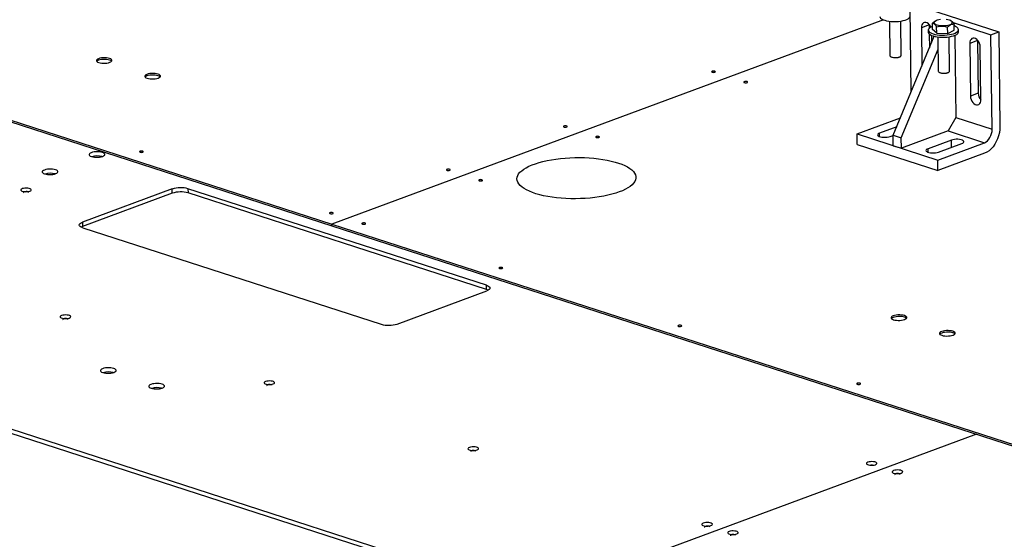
# Model space of a CAD drawing. Header units: millimetres. Extents: x 5 to 589, y 5 to 415.
# Tile 64 of 70: x 395 to 439, y 340 to 363. Entities that reach past the tile are written whole.
import ezdxf

# ---------------------------------------------------------------- set-up
doc = ezdxf.new("R2010")
doc.units = ezdxf.units.MM
doc.layers.add('TRAIT-FORT', color=4, linetype='Continuous', lineweight=25)

msp = doc.modelspace()

# ---------------------------------------------------------------- linework, layer by layer
at = {"layer": 'TRAIT-FORT', "color": 4, "linetype": 'Continuous', "lineweight": 25}
for p, q in [((435.36, 363.326), (438.955, 362.162)), ((435.061, 359.5), (435.012, 363.197)), ((433.816, 362.694), (409.239, 353.585)), ((433.823, 362.691), (409.246, 353.582)), ((434.086, 362.63), (434.106, 361.098)), ((434.606, 361.105), (434.586, 362.636)), ((435.854, 362.465), (435.507, 362.337)), ((435.854, 362.465), (435.856, 362.32)), ((436.002, 362.261), (435.998, 362.542)), ((436.173, 362.66), (436.157, 362.653)), ((436.194, 362.106), (436.19, 362.388)), ((436.825, 362.655), (436.793, 362.668)), ((436.921, 362.579), (438.607, 362.033)), ((436.976, 362.231), (436.972, 362.512)), ((436.973, 362.469), (436.991, 362.463)), ((436.973, 362.456), (436.991, 362.463)), ((436.991, 362.463), (436.991, 362.408)), ((434.253, 357.552), (436.081, 361.961)), ((435.507, 362.337), (435.529, 360.63)), ((435.814, 362.237), (435.815, 362.143)), ((435.859, 362.061), (435.868, 361.446)), ((435.98, 361.718), (435.977, 361.994)), ((436.194, 362.106), (436.002, 362.261)), ((436.194, 362.106), (436.681, 362.092)), ((436.681, 362.092), (436.677, 362.373)), ((436.681, 362.092), (436.976, 362.231)), ((436.997, 362.003), (437.045, 358.337)), ((437.165, 362.161), (437.164, 362.255)), ((438.607, 362.033), (438.955, 362.162)), ((438.663, 357.813), (438.607, 362.033)), ((438.955, 362.162), (439.01, 357.942)), ((436.243, 361.931), (436.263, 360.4)), ((436.763, 360.406), (436.743, 361.938)), ((438.011, 361.767), (437.664, 361.638)), ((437.664, 361.638), (437.695, 359.294)), ((438.012, 361.788), (438.011, 361.767)), ((438.011, 361.767), (438.042, 359.422)), ((434.124, 361.067), (434.157, 361.039)), ((434.556, 361.044), (434.588, 361.073)), ((434.613, 357.435), (436.25, 361.385)), ((438.162, 359.142), (438.131, 361.487)), ((436.281, 360.368), (436.314, 360.34)), ((436.713, 360.345), (436.745, 360.374)), ((391.078, 359.466), (409.239, 353.585)), ((391.079, 359.395), (409.24, 353.514)), ((438.042, 359.422), (437.695, 359.294)), ((432.642, 357.607), (434.573, 358.323)), ((437.045, 358.337), (436.704, 357.739)), ((437.045, 358.337), (438.663, 357.813)), ((432.642, 357.607), (436.237, 356.443)), ((432.648, 357.138), (432.642, 357.607)), ((434.408, 357.924), (433.648, 357.643)), ((433.65, 357.485), (433.648, 357.643)), ((436.704, 357.739), (434.619, 356.967)), ((436.704, 357.739), (438.321, 357.215)), ((432.648, 357.138), (436.243, 355.974)), ((434.115, 357.492), (434.253, 357.543)), ((434.253, 357.552), (434.613, 357.435)), ((434.259, 357.083), (434.253, 357.552)), ((434.619, 356.967), (434.613, 357.435)), ((436.848, 357.331), (435.805, 356.944)), ((436.237, 356.443), (438.321, 357.215)), ((436.273, 356.793), (437.315, 357.179)), ((436.852, 357.008), (436.848, 357.331)), ((434.259, 357.083), (434.619, 356.967)), ((435.807, 356.787), (435.805, 356.944)), ((438.328, 356.746), (436.243, 355.974)), ((436.243, 355.974), (436.237, 356.443)), ((402.123, 355.151), (398.127, 353.67)), ((402.125, 354.963), (398.13, 353.482)), ((402.125, 354.963), (402.123, 355.151)), ((416.132, 350.856), (402.83, 355.163)), ((402.83, 355.163), (402.832, 354.976)), ((416.134, 350.668), (402.832, 354.976)), ((398.127, 353.67), (398.13, 353.482)), ((398.139, 353.425), (411.442, 349.117)), ((409.24, 353.514), (409.239, 353.585)), ((409.247, 353.517), (409.24, 353.514)), ((409.246, 353.582), (452.209, 339.67)), ((409.247, 353.512), (409.246, 353.582)), ((409.247, 353.512), (452.21, 339.599)), ((412.149, 349.13), (416.144, 350.61)), ((416.134, 350.668), (416.132, 350.856)), ((391.259, 345.64), (418.235, 336.904)), ((391.262, 345.453), (418.238, 336.717)), ((437.958, 344.215), (418.235, 336.904)), ((437.959, 344.214), (418.235, 336.904))]:
    msp.add_line(p, q, dxfattribs=at)
at = {"layer": 'TRAIT-FORT', "color": 4, "linetype": 'Continuous', "lineweight": 25, "flags": 128}
for points in [[(433.658, 362.842), (433.667, 362.805), (433.694, 362.768), (433.738, 362.733), (433.799, 362.701), (433.874, 362.674), (433.961, 362.651), (434.059, 362.633), (434.165, 362.622), (434.274, 362.617), (434.386, 362.618), (434.496, 362.625), (434.601, 362.639), (434.7, 362.658), (434.788, 362.683), (434.864, 362.712), (434.925, 362.745), (434.97, 362.781), (434.998, 362.819), (435.008, 362.858), (435.008, 362.86)], [(435.931, 362.371), (435.913, 362.407), (435.87, 362.469), (435.82, 362.519), (435.765, 362.554), (435.708, 362.573), (435.654, 362.573), (435.604, 362.555), (435.563, 362.52), (435.532, 362.47), (435.513, 362.407), (435.507, 362.337)], [(436, 362.402), (435.958, 362.384), (435.896, 362.351), (435.851, 362.316), (435.823, 362.278), (435.814, 362.239), (435.823, 362.201), (435.849, 362.163), (435.894, 362.128), (435.954, 362.097), (436.03, 362.069), (436.117, 362.046), (436.215, 362.029), (436.32, 362.017), (436.43, 362.012), (436.542, 362.013), (436.652, 362.021), (436.757, 362.034), (436.856, 362.054), (436.944, 362.078), (437.02, 362.107), (437.081, 362.14), (437.126, 362.176), (437.154, 362.214), (437.164, 362.253), (437.155, 362.291), (437.128, 362.329), (437.084, 362.363), (437.023, 362.395), (436.973, 362.415)], [(436.162, 362.655), (436.118, 362.629), (436.091, 362.601), (436.081, 362.572), (436.088, 362.543), (436.113, 362.515), (436.154, 362.49), (436.209, 362.468), (436.277, 362.452), (436.353, 362.44), (436.436, 362.435), (436.52, 362.435), (436.603, 362.442), (436.681, 362.454), (436.75, 362.472), (436.807, 362.494), (436.851, 362.519), (436.878, 362.547), (436.888, 362.577), (436.881, 362.606), (436.856, 362.633), (436.815, 362.659), (436.759, 362.68), (436.692, 362.697), (436.615, 362.708)], [(436.366, 362.707), (436.288, 362.694), (436.219, 362.677), (436.162, 362.655)], [(435.815, 362.143), (435.824, 362.107), (435.851, 362.07), (435.895, 362.035), (435.956, 362.003), (436.031, 361.975), (436.119, 361.952), (436.216, 361.935), (436.322, 361.923), (436.432, 361.918), (436.543, 361.919), (436.653, 361.927), (436.759, 361.94), (436.857, 361.96), (436.945, 361.984), (437.021, 362.014), (437.082, 362.047), (437.127, 362.083), (437.155, 362.12), (437.165, 362.159), (437.165, 362.161)], [(438.131, 361.487), (438.124, 361.562), (438.103, 361.637), (438.07, 361.708), (438.027, 361.77), (437.977, 361.821), (437.922, 361.856), (437.865, 361.874), (437.811, 361.874), (437.762, 361.856), (437.72, 361.821), (437.689, 361.771), (437.67, 361.709), (437.664, 361.638)], [(434.106, 361.098), (434.11, 361.084), (434.13, 361.062), (434.168, 361.042), (434.219, 361.027), (434.281, 361.018), (434.348, 361.015), (434.416, 361.018), (434.479, 361.028), (434.533, 361.043), (434.574, 361.062), (434.599, 361.084), (434.606, 361.105)], [(399.347, 360.8), (399.395, 360.822), (399.428, 360.847), (399.444, 360.874), (399.443, 360.901), (399.424, 360.927), (399.389, 360.951), (399.339, 360.971), (399.277, 360.987), (399.206, 360.998), (399.129, 361.002), (399.051, 361.001), (398.975, 360.994), (398.905, 360.981), (398.844, 360.963), (398.796, 360.94), (398.763, 360.915), (398.747, 360.889), (398.749, 360.861), (398.767, 360.835), (398.803, 360.811), (398.853, 360.791), (398.915, 360.775), (398.986, 360.764), (399.063, 360.76), (399.141, 360.761), (399.217, 360.768), (399.287, 360.782), (399.347, 360.8)], [(399.431, 360.85), (399.425, 360.857), (399.39, 360.88), (399.34, 360.901), (399.278, 360.917), (399.207, 360.927), (399.13, 360.932), (399.052, 360.931), (398.975, 360.923), (398.905, 360.91), (398.845, 360.892), (398.797, 360.87), (398.764, 360.845), (398.761, 360.841)], [(434.556, 361.044), (434.545, 361.036), (434.507, 361.017), (434.455, 361.004), (434.394, 360.996), (434.33, 360.995), (434.268, 361), (434.214, 361.011), (434.173, 361.028), (434.157, 361.039)], [(401.505, 360.101), (401.552, 360.123), (401.585, 360.148), (401.601, 360.175), (401.6, 360.202), (401.581, 360.228), (401.546, 360.252), (401.496, 360.273), (401.434, 360.288), (401.363, 360.299), (401.286, 360.304), (401.208, 360.302), (401.132, 360.295), (401.062, 360.282), (401.001, 360.264), (400.953, 360.242), (400.921, 360.217), (400.904, 360.19), (400.906, 360.163), (400.925, 360.137), (400.96, 360.113), (401.01, 360.092), (401.072, 360.076), (401.143, 360.066), (401.22, 360.061), (401.298, 360.063), (401.374, 360.07), (401.444, 360.083), (401.505, 360.101)], [(401.588, 360.152), (401.582, 360.158), (401.547, 360.182), (401.497, 360.202), (401.435, 360.218), (401.364, 360.229), (401.287, 360.233), (401.209, 360.232), (401.133, 360.225), (401.063, 360.212), (401.002, 360.194), (400.954, 360.172), (400.922, 360.146), (400.918, 360.143)], [(426.305, 360.362), (426.323, 360.372), (426.329, 360.383), (426.322, 360.394), (426.303, 360.404), (426.275, 360.41), (426.243, 360.411), (426.21, 360.408), (426.183, 360.402), (426.165, 360.392), (426.159, 360.38), (426.166, 360.369), (426.185, 360.36), (426.213, 360.354), (426.245, 360.352), (426.278, 360.355), (426.305, 360.362)], [(436.263, 360.4), (436.267, 360.385), (436.288, 360.363), (436.325, 360.344), (436.377, 360.329), (436.438, 360.32), (436.505, 360.316), (436.573, 360.32), (436.636, 360.329), (436.69, 360.344), (436.731, 360.364), (436.756, 360.386), (436.763, 360.406)], [(436.713, 360.345), (436.702, 360.337), (436.664, 360.319), (436.612, 360.305), (436.551, 360.297), (436.487, 360.296), (436.426, 360.301), (436.372, 360.313), (436.33, 360.329), (436.314, 360.34)], [(427.743, 359.896), (427.761, 359.906), (427.767, 359.918), (427.76, 359.929), (427.741, 359.938), (427.713, 359.944), (427.681, 359.946), (427.648, 359.943), (427.621, 359.936), (427.603, 359.926), (427.597, 359.915), (427.604, 359.903), (427.623, 359.894), (427.651, 359.888), (427.684, 359.887), (427.716, 359.889), (427.743, 359.896)], [(437.695, 359.294), (437.702, 359.219), (437.723, 359.143), (437.756, 359.073), (437.799, 359.01), (437.849, 358.96), (437.904, 358.925), (437.96, 358.906), (438.015, 358.906), (438.064, 358.924), (438.106, 358.959), (438.137, 359.009), (438.156, 359.072), (438.162, 359.142)], [(419.706, 357.916), (419.724, 357.926), (419.73, 357.937), (419.723, 357.948), (419.704, 357.958), (419.676, 357.964), (419.643, 357.965), (419.611, 357.963), (419.584, 357.956), (419.566, 357.946), (419.56, 357.934), (419.567, 357.923), (419.586, 357.914), (419.613, 357.908), (419.646, 357.906), (419.678, 357.909), (419.706, 357.916)], [(433.648, 357.643), (433.601, 357.621), (433.57, 357.595), (433.557, 357.568), (433.563, 357.541), (433.588, 357.516), (433.629, 357.493), (433.686, 357.475), (433.753, 357.462), (433.829, 357.455), (433.907, 357.455), (433.984, 357.461), (434.055, 357.474), (434.115, 357.492)], [(438.321, 357.215), (438.389, 357.249), (438.454, 357.3), (438.513, 357.366), (438.565, 357.444), (438.608, 357.531), (438.639, 357.624), (438.657, 357.719), (438.663, 357.813)], [(439.01, 357.942), (439.005, 357.806), (438.985, 357.667), (438.952, 357.529), (438.906, 357.394), (438.848, 357.265), (438.78, 357.144), (438.701, 357.034), (438.615, 356.938), (438.523, 356.857), (438.426, 356.793), (438.328, 356.746)], [(421.144, 357.45), (421.162, 357.46), (421.168, 357.472), (421.161, 357.483), (421.142, 357.492), (421.114, 357.498), (421.081, 357.5), (421.049, 357.497), (421.022, 357.49), (421.004, 357.48), (420.998, 357.469), (421.005, 357.457), (421.024, 357.448), (421.052, 357.442), (421.084, 357.441), (421.117, 357.443), (421.144, 357.45)], [(437.315, 357.179), (437.362, 357.202), (437.393, 357.227), (437.406, 357.254), (437.4, 357.281), (437.375, 357.306), (437.334, 357.329), (437.277, 357.347), (437.209, 357.36), (437.134, 357.367), (437.056, 357.367), (436.979, 357.361), (436.908, 357.348), (436.848, 357.331)], [(399.024, 356.607), (399.071, 356.629), (399.104, 356.654), (399.12, 356.681), (399.119, 356.708), (399.1, 356.735), (399.065, 356.759), (399.015, 356.779), (398.953, 356.795), (398.882, 356.805), (398.805, 356.81), (398.727, 356.809), (398.651, 356.801), (398.581, 356.788), (398.52, 356.77), (398.473, 356.748), (398.44, 356.723), (398.424, 356.696), (398.425, 356.669), (398.444, 356.643), (398.479, 356.619), (398.529, 356.599), (398.591, 356.583), (398.662, 356.572), (398.739, 356.567), (398.817, 356.569), (398.893, 356.576), (398.963, 356.589), (399.024, 356.607)], [(400.816, 356.795), (400.834, 356.805), (400.84, 356.816), (400.833, 356.827), (400.814, 356.837), (400.786, 356.842), (400.754, 356.844), (400.721, 356.841), (400.694, 356.834), (400.676, 356.825), (400.67, 356.813), (400.677, 356.802), (400.696, 356.793), (400.724, 356.787), (400.757, 356.785), (400.789, 356.788), (400.816, 356.795)], [(435.805, 356.944), (435.758, 356.922), (435.727, 356.897), (435.714, 356.87), (435.72, 356.843), (435.745, 356.817), (435.787, 356.795), (435.843, 356.776), (435.911, 356.764), (435.986, 356.757), (436.064, 356.757), (436.141, 356.763), (436.212, 356.775), (436.273, 356.793)], [(422.045, 355.018), (421.888, 354.964), (421.72, 354.915), (421.541, 354.871), (421.354, 354.832), (421.158, 354.798), (420.955, 354.769), (420.747, 354.747), (420.534, 354.73), (420.319, 354.72), (420.103, 354.715), (419.888, 354.717), (419.673, 354.724), (419.462, 354.738), (419.256, 354.758), (419.055, 354.783), (418.862, 354.815), (418.677, 354.851), (418.501, 354.893), (418.337, 354.94), (418.185, 354.991), (418.045, 355.047), (417.92, 355.107), (417.809, 355.17), (417.714, 355.236), (417.635, 355.305), (417.573, 355.376), (417.528, 355.449), (417.5, 355.523), (417.489, 355.598), (417.497, 355.673), (417.522, 355.748), (417.564, 355.822), (417.623, 355.895), (417.7, 355.966), (417.792, 356.035), (417.9, 356.101), (418.023, 356.164), (418.16, 356.224), (418.31, 356.279), (418.473, 356.331), (418.646, 356.377), (418.83, 356.419), (419.022, 356.456), (419.221, 356.487), (419.427, 356.512), (419.637, 356.532), (419.851, 356.546), (420.067, 356.553), (420.283, 356.555), (420.498, 356.55), (420.711, 356.539), (420.92, 356.523), (421.124, 356.5), (421.321, 356.471), (421.51, 356.438), (421.691, 356.398), (421.86, 356.354), (422.019, 356.305), (422.165, 356.251), (422.297, 356.193), (422.416, 356.132), (422.518, 356.067), (422.606, 355.999), (422.676, 355.929), (422.73, 355.857), (422.767, 355.784), (422.786, 355.709), (422.787, 355.634), (422.771, 355.559), (422.738, 355.485), (422.687, 355.411), (422.619, 355.339), (422.534, 355.269), (422.434, 355.202), (422.318, 355.137), (422.188, 355.075), (422.045, 355.018)], [(396.939, 355.835), (396.987, 355.857), (397.02, 355.882), (397.036, 355.909), (397.034, 355.936), (397.016, 355.962), (396.981, 355.986), (396.931, 356.006), (396.869, 356.022), (396.797, 356.033), (396.721, 356.037), (396.642, 356.036), (396.566, 356.029), (396.496, 356.016), (396.436, 355.998), (396.388, 355.976), (396.355, 355.95), (396.339, 355.924), (396.34, 355.897), (396.359, 355.87), (396.394, 355.846), (396.444, 355.826), (396.506, 355.81), (396.578, 355.8), (396.654, 355.795), (396.733, 355.796), (396.809, 355.804), (396.879, 355.817), (396.939, 355.835)], [(414.494, 355.985), (414.512, 355.994), (414.518, 356.006), (414.511, 356.017), (414.492, 356.026), (414.464, 356.032), (414.432, 356.034), (414.399, 356.031), (414.372, 356.024), (414.354, 356.014), (414.348, 356.003), (414.355, 355.992), (414.374, 355.982), (414.402, 355.977), (414.435, 355.975), (414.467, 355.978), (414.494, 355.985)], [(415.932, 355.519), (415.95, 355.529), (415.956, 355.54), (415.949, 355.551), (415.93, 355.561), (415.902, 355.566), (415.87, 355.568), (415.837, 355.565), (415.81, 355.558), (415.792, 355.549), (415.786, 355.537), (415.793, 355.526), (415.812, 355.517), (415.84, 355.511), (415.873, 355.509), (415.905, 355.512), (415.932, 355.519)], [(395.784, 355.056), (395.823, 355.075), (395.846, 355.098), (395.849, 355.121), (395.834, 355.143), (395.801, 355.163), (395.753, 355.179), (395.693, 355.189), (395.628, 355.192), (395.561, 355.19), (395.499, 355.18), (395.446, 355.166), (395.407, 355.146), (395.385, 355.124), (395.381, 355.101), (395.396, 355.079), (395.429, 355.059), (395.478, 355.043), (395.537, 355.033), (395.602, 355.029), (395.669, 355.032), (395.731, 355.041), (395.784, 355.056)], [(395.729, 354.997), (395.729, 354.998), (395.72, 355.013), (395.695, 355.025), (395.658, 355.033), (395.615, 355.035), (395.572, 355.031), (395.536, 355.022), (395.512, 355.009), (395.504, 354.994), (395.512, 354.98)], [(409.283, 354.053), (409.301, 354.063), (409.307, 354.074), (409.3, 354.086), (409.281, 354.095), (409.253, 354.101), (409.22, 354.102), (409.188, 354.1), (409.161, 354.093), (409.143, 354.083), (409.137, 354.071), (409.144, 354.06), (409.163, 354.051), (409.191, 354.045), (409.223, 354.043), (409.256, 354.046), (409.283, 354.053)], [(398.139, 353.425), (398.076, 353.45), (398.028, 353.479), (397.998, 353.511), (397.987, 353.545), (397.995, 353.579), (398.022, 353.612), (398.066, 353.643), (398.127, 353.67)], [(410.721, 353.587), (410.739, 353.597), (410.745, 353.609), (410.738, 353.62), (410.719, 353.629), (410.691, 353.635), (410.658, 353.637), (410.626, 353.634), (410.599, 353.627), (410.581, 353.617), (410.575, 353.606), (410.582, 353.595), (410.601, 353.585), (410.629, 353.579), (410.661, 353.578), (410.694, 353.58), (410.721, 353.587)], [(398.13, 353.482), (398.069, 353.455), (398.067, 353.454)], [(416.833, 351.608), (416.851, 351.618), (416.857, 351.629), (416.85, 351.641), (416.831, 351.65), (416.803, 351.656), (416.77, 351.657), (416.738, 351.655), (416.711, 351.648), (416.693, 351.638), (416.687, 351.626), (416.694, 351.615), (416.713, 351.606), (416.741, 351.6), (416.773, 351.598), (416.806, 351.601), (416.833, 351.608)], [(416.132, 350.856), (416.195, 350.83), (416.243, 350.801), (416.273, 350.769), (416.284, 350.735), (416.277, 350.701), (416.25, 350.668), (416.205, 350.638), (416.144, 350.61)], [(416.206, 350.638), (416.198, 350.643), (416.134, 350.668)], [(397.539, 349.397), (397.578, 349.416), (397.601, 349.438), (397.604, 349.462), (397.589, 349.484), (397.556, 349.504), (397.508, 349.519), (397.448, 349.529), (397.383, 349.533), (397.316, 349.53), (397.254, 349.521), (397.201, 349.506), (397.162, 349.487), (397.14, 349.465), (397.136, 349.442), (397.151, 349.419), (397.184, 349.4), (397.233, 349.384), (397.292, 349.374), (397.357, 349.37), (397.424, 349.373), (397.486, 349.382), (397.539, 349.397)], [(397.484, 349.338), (397.484, 349.339), (397.475, 349.354), (397.45, 349.366), (397.413, 349.374), (397.37, 349.376), (397.327, 349.372), (397.291, 349.363), (397.267, 349.35), (397.259, 349.335), (397.267, 349.321)], [(434.76, 349.332), (434.808, 349.354), (434.841, 349.379), (434.857, 349.406), (434.856, 349.433), (434.837, 349.459), (434.802, 349.483), (434.752, 349.503), (434.69, 349.519), (434.619, 349.53), (434.542, 349.535), (434.464, 349.533), (434.388, 349.526), (434.318, 349.513), (434.257, 349.495), (434.209, 349.473), (434.177, 349.448), (434.16, 349.421), (434.162, 349.394), (434.18, 349.367), (434.216, 349.344), (434.266, 349.323), (434.328, 349.307), (434.399, 349.297), (434.476, 349.292), (434.554, 349.293), (434.63, 349.301), (434.7, 349.314), (434.76, 349.332)], [(434.844, 349.382), (434.838, 349.389), (434.803, 349.413), (434.753, 349.433), (434.691, 349.449), (434.62, 349.46), (434.543, 349.464), (434.465, 349.463), (434.388, 349.455), (434.318, 349.442), (434.258, 349.424), (434.21, 349.402), (434.177, 349.377), (434.174, 349.374)], [(424.805, 349.027), (424.823, 349.037), (424.829, 349.048), (424.822, 349.059), (424.803, 349.068), (424.775, 349.074), (424.742, 349.076), (424.71, 349.073), (424.683, 349.066), (424.665, 349.056), (424.659, 349.045), (424.666, 349.034), (424.685, 349.025), (424.712, 349.019), (424.745, 349.017), (424.777, 349.02), (424.805, 349.027)], [(436.918, 348.633), (436.965, 348.655), (436.998, 348.68), (437.014, 348.707), (437.013, 348.734), (436.994, 348.761), (436.959, 348.784), (436.909, 348.805), (436.847, 348.821), (436.776, 348.831), (436.699, 348.836), (436.621, 348.835), (436.545, 348.827), (436.475, 348.814), (436.414, 348.796), (436.366, 348.774), (436.334, 348.749), (436.318, 348.722), (436.319, 348.695), (436.338, 348.669), (436.373, 348.645), (436.423, 348.625), (436.485, 348.609), (436.556, 348.598), (436.633, 348.593), (436.711, 348.595), (436.787, 348.602), (436.857, 348.615), (436.918, 348.633)], [(437.001, 348.684), (436.995, 348.69), (436.96, 348.714), (436.91, 348.735), (436.848, 348.75), (436.777, 348.761), (436.7, 348.766), (436.622, 348.764), (436.546, 348.757), (436.476, 348.744), (436.415, 348.726), (436.367, 348.704), (436.335, 348.679), (436.331, 348.675)], [(399.529, 346.974), (399.576, 346.996), (399.609, 347.021), (399.625, 347.048), (399.624, 347.075), (399.605, 347.101), (399.57, 347.125), (399.52, 347.145), (399.458, 347.161), (399.387, 347.172), (399.31, 347.177), (399.232, 347.175), (399.156, 347.168), (399.086, 347.155), (399.025, 347.137), (398.977, 347.115), (398.945, 347.09), (398.928, 347.063), (398.93, 347.036), (398.949, 347.009), (398.984, 346.986), (399.034, 346.965), (399.096, 346.949), (399.167, 346.939), (399.244, 346.934), (399.322, 346.935), (399.398, 346.943), (399.468, 346.956), (399.529, 346.974)], [(406.625, 346.455), (406.664, 346.474), (406.686, 346.496), (406.69, 346.519), (406.675, 346.542), (406.641, 346.562), (406.593, 346.577), (406.534, 346.587), (406.469, 346.591), (406.402, 346.588), (406.34, 346.579), (406.287, 346.564), (406.248, 346.545), (406.225, 346.523), (406.222, 346.5), (406.237, 346.477), (406.27, 346.457), (406.318, 346.442), (406.377, 346.432), (406.443, 346.428), (406.51, 346.431), (406.572, 346.44), (406.625, 346.455)], [(401.686, 346.275), (401.733, 346.297), (401.766, 346.322), (401.782, 346.349), (401.781, 346.376), (401.762, 346.403), (401.727, 346.427), (401.677, 346.447), (401.615, 346.463), (401.544, 346.473), (401.467, 346.478), (401.389, 346.477), (401.313, 346.469), (401.243, 346.456), (401.182, 346.438), (401.135, 346.416), (401.102, 346.391), (401.086, 346.364), (401.087, 346.337), (401.106, 346.311), (401.141, 346.287), (401.191, 346.267), (401.253, 346.251), (401.324, 346.24), (401.401, 346.235), (401.479, 346.237), (401.555, 346.244), (401.625, 346.257), (401.686, 346.275)], [(406.57, 346.396), (406.57, 346.397), (406.56, 346.411), (406.535, 346.424), (406.499, 346.431), (406.455, 346.434), (406.412, 346.43), (406.376, 346.421), (406.353, 346.408), (406.345, 346.393), (406.353, 346.379)], [(432.777, 346.445), (432.795, 346.455), (432.8, 346.466), (432.793, 346.478), (432.775, 346.487), (432.747, 346.493), (432.714, 346.494), (432.682, 346.492), (432.654, 346.485), (432.636, 346.475), (432.63, 346.463), (432.638, 346.452), (432.656, 346.443), (432.684, 346.437), (432.717, 346.435), (432.749, 346.438), (432.777, 346.445)], [(415.71, 343.513), (415.75, 343.532), (415.772, 343.554), (415.776, 343.577), (415.76, 343.6), (415.727, 343.619), (415.679, 343.635), (415.62, 343.645), (415.554, 343.649), (415.488, 343.646), (415.425, 343.637), (415.372, 343.622), (415.333, 343.603), (415.311, 343.581), (415.307, 343.557), (415.323, 343.535), (415.356, 343.515), (415.404, 343.5), (415.463, 343.49), (415.529, 343.486), (415.595, 343.489), (415.658, 343.498), (415.71, 343.513)], [(415.655, 343.454), (415.655, 343.454), (415.646, 343.469), (415.621, 343.481), (415.584, 343.489), (415.541, 343.491), (415.498, 343.488), (415.462, 343.479), (415.438, 343.466), (415.43, 343.45), (415.439, 343.437)], [(433.462, 342.855), (433.501, 342.874), (433.523, 342.896), (433.527, 342.92), (433.512, 342.942), (433.478, 342.962), (433.43, 342.977), (433.371, 342.988), (433.306, 342.991), (433.239, 342.989), (433.177, 342.979), (433.124, 342.964), (433.085, 342.945), (433.062, 342.923), (433.059, 342.9), (433.074, 342.877), (433.107, 342.858), (433.155, 342.842), (433.214, 342.832), (433.28, 342.828), (433.347, 342.831), (433.409, 342.84), (433.462, 342.855)], [(433.334, 342.832), (433.292, 342.834), (433.254, 342.831)], [(434.612, 342.482), (434.651, 342.502), (434.674, 342.524), (434.677, 342.547), (434.662, 342.57), (434.629, 342.589), (434.581, 342.605), (434.522, 342.615), (434.456, 342.619), (434.389, 342.616), (434.327, 342.607), (434.274, 342.592), (434.235, 342.573), (434.213, 342.551), (434.209, 342.527), (434.225, 342.505), (434.258, 342.485), (434.306, 342.47), (434.365, 342.459), (434.431, 342.456), (434.497, 342.458), (434.559, 342.468), (434.612, 342.482)], [(434.557, 342.424), (434.557, 342.424), (434.548, 342.439), (434.523, 342.451), (434.486, 342.459), (434.443, 342.461), (434.4, 342.458), (434.364, 342.449), (434.34, 342.435), (434.332, 342.42), (434.34, 342.407)], [(426.131, 340.138), (426.17, 340.157), (426.193, 340.179), (426.196, 340.203), (426.181, 340.225), (426.148, 340.245), (426.1, 340.26), (426.04, 340.271), (425.975, 340.274), (425.908, 340.272), (425.846, 340.262), (425.793, 340.248), (425.754, 340.228), (425.732, 340.206), (425.728, 340.183), (425.743, 340.16), (425.776, 340.141), (425.825, 340.125), (425.884, 340.115), (425.949, 340.111), (426.016, 340.114), (426.078, 340.123), (426.131, 340.138)], [(426.076, 340.079), (426.076, 340.08), (426.067, 340.095), (426.042, 340.107), (426.005, 340.115), (425.962, 340.117), (425.919, 340.113), (425.883, 340.104), (425.859, 340.091), (425.851, 340.076), (425.859, 340.062)], [(427.282, 339.766), (427.321, 339.785), (427.343, 339.807), (427.347, 339.83), (427.331, 339.853), (427.298, 339.872), (427.25, 339.888), (427.191, 339.898), (427.125, 339.902), (427.059, 339.899), (426.996, 339.89), (426.944, 339.875), (426.904, 339.856), (426.882, 339.834), (426.879, 339.81), (426.894, 339.788), (426.927, 339.768), (426.975, 339.753), (427.034, 339.742), (427.1, 339.739), (427.166, 339.741), (427.229, 339.751), (427.282, 339.766)], [(427.227, 339.707), (427.227, 339.707), (427.217, 339.722), (427.192, 339.734), (427.155, 339.742), (427.112, 339.744), (427.069, 339.741), (427.033, 339.732), (427.009, 339.718), (427.002, 339.703), (427.01, 339.69)]]:
    msp.add_lwpolyline(points, dxfattribs=at)
at = {"layer": 'TRAIT-FORT', "color": 4, "linetype": 'Continuous', "lineweight": 25}
for centre, radius, start, end in [((438.5, 359.43), 0.458, 180.975, 222.3726), ((398.784, 355.748), 0.876, 76.0507, 105.4501), ((396.7, 354.975), 0.876, 76.0507, 105.4501), ((402.497, 353.985), 1.224, 74.2166, 107.7837), ((402.499, 353.797), 1.224, 74.2166, 107.7837), ((411.775, 350.295), 1.224, 254.2166, 287.7837), ((399.289, 346.114), 0.876, 76.0507, 105.4501), ((401.446, 345.416), 0.876, 76.0507, 105.4501)]:
    msp.add_arc(centre, radius, start, end, dxfattribs=at)
for points, knots in [([(435.998, 362.542), (436.035, 362.575), (436.087, 362.621), (436.141, 362.644), (436.157, 362.65)], [0, 0, 0, 0, 0.7150465, 1, 1, 1, 1]), ([(436.19, 362.388), (436.173, 362.411), (436.139, 362.459), (436.089, 362.507), (436.042, 362.534), (436.013, 362.539), (435.998, 362.542)], [0, 0, 0, 0, 0.264605, 0.534948, 0.765343, 1, 1, 1, 1]), ([(436.19, 362.388), (436.232, 362.397), (436.318, 362.415), (436.444, 362.418), (436.565, 362.404), (436.64, 362.383), (436.677, 362.373)], [0, 0, 0, 0, 0.264605, 0.534948, 0.765343, 1, 1, 1, 1]), ([(436.677, 362.373), (436.715, 362.405), (436.776, 362.458), (436.866, 362.498), (436.927, 362.51), (436.962, 362.512), (436.972, 362.512)], [0, 0, 0, 0, 0.385549, 0.637642, 0.896546, 1, 1, 1, 1]), ([(436.825, 362.655), (436.826, 362.654), (436.845, 362.649), (436.88, 362.624), (436.928, 362.575), (436.957, 362.533), (436.972, 362.512)], [0, 0, 0, 0, 0.036028, 0.390399, 0.692407, 1, 1, 1, 1])]:
    msp.add_open_spline(points, degree=3, knots=knots, dxfattribs=at)

doc.saveas('drawing.dxf')
